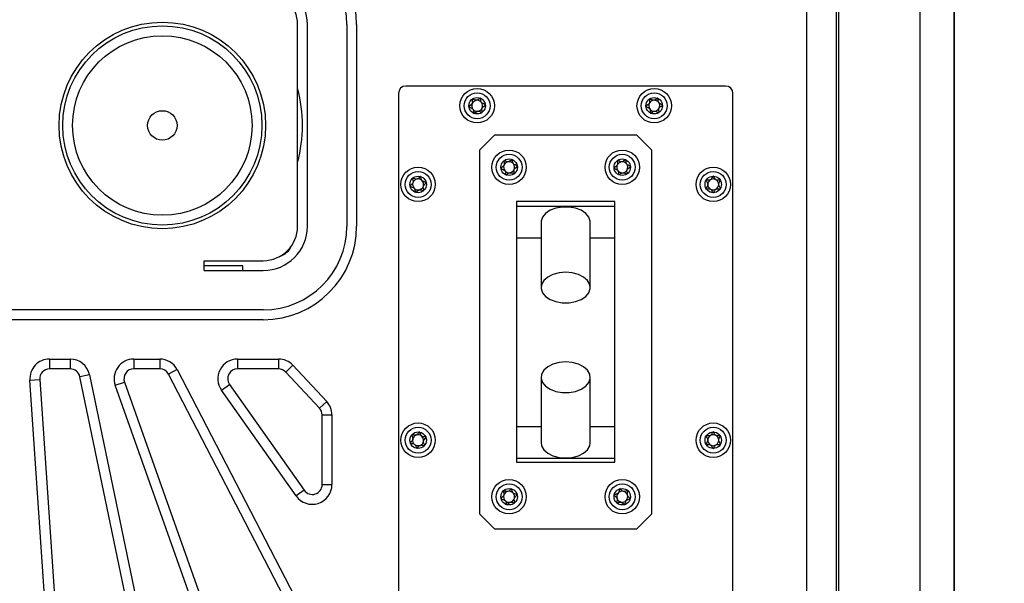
# Model space of a CAD drawing. Header units: millimetres. Extents: x 8 to 415, y 1 to 292.
# Tile 6 of 9: x 97 to 137, y 179 to 202. Entities that reach past the tile are written whole.
import ezdxf

# ---------------------------------------------------------------- set-up
doc = ezdxf.new("R2010")
doc.units = ezdxf.units.MM
doc.styles.add('SLDTEXTSTYLE1', font='TXT', dxfattribs={"width": 0.7})
doc.dimstyles.new('SLDDIMSTYLE0', dxfattribs={"dimtxt": 3.5, "dimasz": 3.302, "dimexe": 0, "dimexo": 0.0625, "dimgap": 0.875, "dimtad": 2, "dimlfac": 5, "dimrnd": 1e-09, "dimzin": 12, "dimdsep": 46, "dimtxsty": 'SLDTEXTSTYLE1', "dimsah": 1, "dimcen": 0.09, "dimadec": 0, "dimazin": 3, "dimtfac": 1, "dimtdec": 3, "dimtofl": 0, "dimtmove": 0, "dimatfit": 3, "dimfxl": 0, "dimfrac": 2, "dimtolj": 1, "dimtzin": 12, "dimarcsym": 0})

# ---------------------------------------------------------------- blocks, each defined once
blk = doc.blocks.new('_D_4')
at = {"color": 7, "linetype": 'Continuous', "lineweight": 0}
for p, q in [((129.035, 250.025), (154.235, 250.025)), ((153.235, 250.025), (153.235, 144.825)), ((129.035, 144.825), (154.235, 144.825))]:
    blk.add_line(p, q, dxfattribs=at)
at = {"color": 7, "linetype": 'Continuous', "lineweight": 18}
for points in [[(153.235, 250.025), (152.727, 246.723), (153.743, 246.723)], [(153.235, 144.825), (153.743, 148.127), (152.727, 148.127)]]:
    blk.add_solid(points, dxfattribs=at)
at = {"color": 7, "linetype": 'Continuous', "lineweight": 18, "insert": (148.723, 193.75), "char_height": 3.5, "attachment_point": 1, "rotation": 90, "style": 'SLDTEXTSTYLE1'}
blk.add_mtext('526', dxfattribs=at)

msp = doc.modelspace()

# ---------------------------------------------------------------- linework, layer by layer
at = {"color": 7, "linetype": 'Continuous'}
msp.add_line((135.2346, 149.4254), (135.2346, 245.4254), dxfattribs=at)
at = {"color": 7, "linetype": 'Continuous', "lineweight": 25}
for p, q in [((135.2346, 245.4254), (135.2346, 149.4254)), ((133.8346, 245.2254), (133.8346, 149.6254)), ((129.2346, 156.3254), (129.2346, 238.5254)), ((130.4346, 238.5254), (130.4346, 156.3254)), ((130.5346, 156.3254), (130.5346, 238.5254)), ((108.5346, 193.3254), (108.5346, 201.5254)), ((108.9346, 193.3254), (108.9346, 201.5254)), ((110.5346, 201.5254), (110.5346, 193.3254)), ((110.9346, 201.5254), (110.9346, 193.3254)), ((125.9346, 199.0254), (112.9346, 199.0254)), ((112.6346, 198.7254), (112.6346, 169.7254)), ((126.2346, 169.7254), (126.2346, 198.7254)), ((115.9346, 196.4254), (116.5346, 197.0254)), ((122.3346, 197.0254), (116.5346, 197.0254)), ((122.3346, 197.0254), (122.9346, 196.4254)), ((115.9346, 196.4254), (115.9346, 181.6254)), ((122.9346, 181.6254), (122.9346, 196.4254)), ((121.4346, 194.3254), (117.4346, 194.3254)), ((117.4346, 194.3254), (117.4346, 183.7254)), ((121.4346, 183.7254), (121.4346, 194.3254)), ((121.4346, 194.1328), (117.4346, 194.1328)), ((118.4346, 193.4887), (118.4346, 190.8325)), ((120.4346, 190.8325), (120.4346, 193.4887)), ((118.4346, 192.8447), (117.4346, 192.8447)), ((121.4346, 192.8447), (120.4346, 192.8447)), ((104.7346, 191.9254), (107.1346, 191.9254)), ((104.7346, 191.5254), (104.7346, 191.9254)), ((106.3093, 191.7109), (104.7346, 191.7178)), ((104.7346, 191.5254), (107.1346, 191.5254)), ((106.3085, 191.5254), (106.3093, 191.7109)), ((107.1346, 189.9254), (87.3346, 189.9254)), ((107.1346, 189.5254), (87.3346, 189.5254)), ((98.4464, 187.9254), (99.2894, 187.9254)), ((98.4464, 187.9254), (98.4464, 187.5254)), ((99.2894, 187.9254), (99.2894, 187.5254)), ((101.8721, 187.9254), (102.9264, 187.9254)), ((101.8721, 187.9254), (101.8721, 187.5254)), ((102.9264, 187.9254), (102.9264, 187.5254)), ((106.0918, 187.9254), (107.7583, 187.9254)), ((106.0918, 187.9254), (106.0918, 187.5254)), ((107.7583, 187.9254), (107.7583, 187.5254)), ((99.2894, 187.5254), (98.4464, 187.5254)), ((102.9264, 187.5254), (101.8721, 187.5254)), ((103.6368, 187.4935), (103.2816, 187.3094)), ((103.6368, 187.4935), (109.8421, 175.5178)), ((107.7583, 187.5254), (106.0918, 187.5254)), ((108.343, 187.6715), (108.0507, 187.3984)), ((109.4241, 185.9279), (108.0507, 187.3984)), ((108.343, 187.6715), (109.7164, 186.2009)), ((97.6483, 187.0708), (98.0473, 187.0981)), ((99.7057, 156.9916), (97.6483, 187.0708)), ((98.0473, 187.0981), (100.1048, 157.0189)), ((100.0727, 187.2882), (99.681, 187.2068)), ((105.9316, 157.1276), (99.681, 187.2068)), ((100.0727, 187.2882), (106.3232, 157.209)), ((101.1183, 186.8575), (101.4952, 186.9915)), ((101.4952, 186.9915), (113.6143, 152.8915)), ((109.4869, 175.3337), (103.2816, 187.3094)), ((118.4346, 187.1826), (118.4346, 184.5264)), ((120.4346, 184.5264), (120.4346, 187.1826)), ((113.2374, 152.7575), (101.1183, 186.8575)), ((105.4383, 186.6641), (105.765, 186.8947)), ((108.4782, 182.3575), (105.4383, 186.6641)), ((105.765, 186.8947), (108.805, 182.5881)), ((109.4241, 185.9279), (109.7164, 186.2009)), ((109.5318, 182.8188), (109.5318, 185.6548)), ((109.5318, 185.6548), (109.9318, 185.6548)), ((109.9318, 185.6548), (109.9318, 182.8188)), ((118.4346, 185.1704), (117.4346, 185.1704)), ((121.4346, 185.1704), (120.4346, 185.1704)), ((121.4346, 183.8823), (117.4346, 183.8823)), ((117.4346, 183.7254), (121.4346, 183.7254)), ((108.805, 182.5881), (108.4782, 182.3575)), ((109.5318, 182.8188), (109.9318, 182.8188)), ((116.5346, 181.0254), (115.9346, 181.6254)), ((122.9346, 181.6254), (122.3346, 181.0254)), ((116.5346, 181.0254), (122.3346, 181.0254))]:
    msp.add_line(p, q, dxfattribs=at)
at = {"color": 7, "linetype": 'Continuous', "lineweight": 25, "flags": 128}
for points in [[(120.4346, 193.4887), (120.4323, 193.5313), (120.3769, 193.6978), (120.2516, 193.8487), (120.0657, 193.973), (119.833, 194.0613), (119.5708, 194.1072), (119.2984, 194.1072), (119.0362, 194.0613), (118.8035, 193.973), (118.6176, 193.8487), (118.4923, 193.6978), (118.4369, 193.5313), (118.4346, 193.4887)], [(119.4346, 191.4567), (119.1648, 191.4336), (118.915, 191.3659), (118.7038, 191.2586), (118.5467, 191.1197), (118.4555, 190.9595), (118.4369, 190.7899), (118.4923, 190.6235), (118.6176, 190.4725), (118.8035, 190.3483), (119.0362, 190.26), (119.2984, 190.2141), (119.5708, 190.2141), (119.833, 190.26), (120.0657, 190.3483), (120.2516, 190.4725), (120.3769, 190.6235), (120.4323, 190.7899), (120.4137, 190.9595), (120.3225, 191.1197), (120.1654, 191.2586), (119.9542, 191.3659), (119.7044, 191.4336), (119.4346, 191.4567)], [(119.4346, 187.8068), (119.1648, 187.7837), (118.915, 187.7159), (118.7038, 187.6086), (118.5467, 187.4698), (118.4555, 187.3096), (118.4369, 187.14), (118.4923, 186.9735), (118.6176, 186.8226), (118.8035, 186.6984), (119.0362, 186.61), (119.2984, 186.5642), (119.5708, 186.5642), (119.833, 186.61), (120.0657, 186.6984), (120.2516, 186.8226), (120.3769, 186.9735), (120.4323, 187.14), (120.4137, 187.3096), (120.3225, 187.4698), (120.1654, 187.6086), (119.9542, 187.7159), (119.7044, 187.7837), (119.4346, 187.8068)], [(118.4346, 184.5264), (118.4555, 184.3993), (118.5467, 184.2392), (118.7038, 184.1003), (118.915, 183.993), (119.1648, 183.9253), (119.4346, 183.9021)], [(119.4346, 183.9021), (119.7044, 183.9253), (119.9542, 183.993), (120.1654, 184.1003), (120.3225, 184.2392), (120.4137, 184.3993), (120.4346, 184.5264)]]:
    msp.add_lwpolyline(points, dxfattribs=at)
at = {"color": 7, "linetype": 'Continuous', "lineweight": 25}
for centre, radius in [((103.0346, 197.4254), 4.2), ((103.0346, 197.4254), 4.05), ((103.0346, 197.4254), 3.65), ((115.8346, 198.2254), 0.7), ((115.8346, 198.2254), 0.5258), ((123.0346, 198.2254), 0.7), ((123.0346, 198.2254), 0.5258), ((115.8346, 198.2254), 0.335), ((123.0346, 198.2254), 0.335), ((103.0346, 197.4254), 0.6), ((117.1346, 195.7254), 0.7), ((117.1346, 195.7254), 0.5258), ((121.7346, 195.7254), 0.7), ((121.7346, 195.7254), 0.5258), ((117.1346, 195.7254), 0.335), ((121.7346, 195.7254), 0.335), ((113.4346, 195.0254), 0.7), ((113.4346, 195.0254), 0.5258), ((125.4346, 195.0254), 0.7), ((125.4346, 195.0254), 0.5258), ((113.4346, 195.0254), 0.335), ((125.4346, 195.0254), 0.335), ((113.4346, 184.6254), 0.7), ((113.4346, 184.6254), 0.5258), ((125.4346, 184.6254), 0.7), ((125.4346, 184.6254), 0.5258), ((113.4346, 184.6254), 0.335), ((125.4346, 184.6254), 0.335), ((117.1346, 182.3254), 0.7), ((121.7346, 182.3254), 0.7), ((117.1346, 182.3254), 0.5258), ((117.1346, 182.3254), 0.335), ((121.7346, 182.3254), 0.5258), ((121.7346, 182.3254), 0.335)]:
    msp.add_circle(centre, radius, dxfattribs=at)
for centre, radius, start, end in [((107.1346, 201.5254), 3.8, 0, 90), ((107.1346, 201.5254), 3.4, 0, 90), ((107.1346, 201.5254), 1.8, 0, 90), ((107.1346, 201.5254), 1.4, 0, 90), ((112.9346, 198.7254), 0.3, 90, 180), ((125.9346, 198.7254), 0.3, 0, 90), ((103.0346, 197.4254), 5.7, 344.77724, 15.22276), ((115.8346, 198.2254), 0.2233, 156.93277, 216.93277), ((115.8346, 198.2254), 0.2233, 96.93277, 156.93277), ((115.8346, 198.2254), 0.2233, 36.93277, 96.93277), ((115.8346, 198.2254), 0.2233, 336.93277, 36.93277), ((123.0346, 198.2254), 0.2233, 154.59806, 214.59806), ((123.0346, 198.2254), 0.2233, 94.59806, 154.59806), ((123.0346, 198.2254), 0.2233, 34.59806, 94.59806), ((123.0346, 198.2254), 0.2233, 334.59806, 34.59806), ((115.8346, 198.2254), 0.2233, 216.93277, 276.93277), ((115.8346, 198.2254), 0.2233, 276.93277, 336.93277), ((123.0346, 198.2254), 0.2233, 214.59806, 274.59806), ((123.0346, 198.2254), 0.2233, 274.59806, 334.59806), ((117.1346, 195.7254), 0.2233, 158.27609, 218.27609), ((117.1346, 195.7254), 0.2233, 98.27609, 158.27609), ((117.1346, 195.7254), 0.2233, 38.27609, 98.27609), ((117.1346, 195.7254), 0.2233, 338.27609, 38.27609), ((121.7346, 195.7254), 0.2233, 155.15544, 215.15544), ((121.7346, 195.7254), 0.2233, 95.15544, 155.15544), ((121.7346, 195.7254), 0.2233, 35.15544, 95.15544), ((121.7346, 195.7254), 0.2233, 335.15544, 35.15544), ((117.1346, 195.7254), 0.2233, 218.27609, 278.27609), ((117.1346, 195.7254), 0.2233, 278.27609, 338.27609), ((121.7346, 195.7254), 0.2233, 215.15544, 275.15544), ((121.7346, 195.7254), 0.2233, 275.15544, 335.15544), ((113.4346, 195.0254), 0.2233, 162.29943, 222.29943), ((113.4346, 195.0254), 0.2233, 102.29943, 162.29943), ((113.4346, 195.0254), 0.2233, 42.29943, 102.29943), ((113.4346, 195.0254), 0.2233, 342.29943, 42.29943), ((125.4346, 195.0254), 0.2233, 120.06288, 180.06288), ((125.4346, 195.0254), 0.2233, 180.06288, 240.06288), ((125.4346, 195.0254), 0.2233, 60.06288, 120.06288), ((125.4346, 195.0254), 0.2233, 0.06288, 60.06288), ((125.4346, 195.0254), 0.2233, 300.06288, 0.06288), ((113.4346, 195.0254), 0.2233, 222.29943, 282.29943), ((113.4346, 195.0254), 0.2233, 282.29943, 342.29943), ((125.4346, 195.0254), 0.2233, 240.06288, 300.06288), ((107.1346, 193.3254), 1.4, 270, 0), ((107.1346, 193.3254), 3.4, 270, 0), ((107.1346, 193.3254), 1.8, 270, 0), ((107.1346, 193.3254), 3.8, 270, 0), ((107.5146, 192.9055), 0.864, 287.98665, 336.30714), ((98.4464, 187.1254), 0.8, 90, 183.91304), ((99.2894, 187.1254), 0.8, 11.73913, 90), ((101.8721, 187.1254), 0.8, 90, 199.56522), ((102.9264, 187.1254), 0.8, 27.3913, 90), ((106.0918, 187.1254), 0.8, 90, 215.21739), ((107.7583, 187.1254), 0.8, 43.04348, 90), ((98.4464, 187.1254), 0.4, 90, 183.91304), ((99.2894, 187.1254), 0.4, 11.73913, 90), ((101.8721, 187.1254), 0.4, 90, 199.56522), ((102.9264, 187.1254), 0.4, 27.3913, 90), ((106.0918, 187.1254), 0.4, 90, 215.21739), ((107.7583, 187.1254), 0.4, 43.04348, 90), ((109.1318, 185.6548), 0.8, 0, 43.04348), ((109.1318, 185.6548), 0.4, 0, 43.04348), ((113.4346, 184.6254), 0.2233, 170.36073, 230.36073), ((113.4346, 184.6254), 0.2233, 110.36073, 170.36073), ((113.4346, 184.6254), 0.2233, 50.36073, 110.36073), ((113.4346, 184.6254), 0.2233, 290.36073, 350.36073), ((113.4346, 184.6254), 0.2233, 350.36073, 50.36073), ((125.4346, 184.6254), 0.2233, 120.06288, 180.06288), ((125.4346, 184.6254), 0.2233, 180.06288, 240.06288), ((125.4346, 184.6254), 0.2233, 60.06288, 120.06288), ((125.4346, 184.6254), 0.2233, 0.06288, 60.06288), ((125.4346, 184.6254), 0.2233, 300.06288, 0.06288), ((113.4346, 184.6254), 0.2233, 230.36073, 290.36073), ((125.4346, 184.6254), 0.2233, 240.06288, 300.06288), ((109.1318, 182.8188), 0.8, 215.21739, 0), ((109.1318, 182.8188), 0.4, 215.21739, 0), ((117.1346, 182.3254), 0.2233, 163.62452, 223.62452), ((117.1346, 182.3254), 0.2233, 103.62452, 163.62452), ((117.1346, 182.3254), 0.2233, 223.62452, 283.62452), ((117.1346, 182.3254), 0.2233, 43.62452, 103.62452), ((117.1346, 182.3254), 0.2233, 283.62452, 343.62452), ((117.1346, 182.3254), 0.2233, 343.62452, 43.62452), ((121.7346, 182.3254), 0.2233, 137.5402, 197.5402), ((121.7346, 182.3254), 0.2233, 197.5402, 257.5402), ((121.7346, 182.3254), 0.2233, 77.5402, 137.5402), ((121.7346, 182.3254), 0.2233, 257.5402, 317.5402), ((121.7346, 182.3254), 0.2233, 17.5402, 77.5402), ((121.7346, 182.3254), 0.2233, 317.5402, 17.5402)]:
    msp.add_arc(centre, radius, start, end, dxfattribs=at)
for points, knots in [([(115.6333, 198.4932), (115.6327, 198.4927), (115.6311, 198.4912), (115.6294, 198.4876), (115.6284, 198.4826), (115.628, 198.4727), (115.6309, 198.4459), (115.6387, 198.4008), (115.6421, 198.3392), (115.6097, 198.2708), (115.5562, 198.2341), (115.5177, 198.2075), (115.5051, 198.1949), (115.5021, 198.1886), (115.5021, 198.1861), (115.5021, 198.185)], [0, 0, 0, 0, 0.0062323, 0.01777215, 0.03167771, 0.04836448, 0.0984054, 0.25250654, 0.42558, 0.59398432, 0.8469253, 0.94385968, 0.98002422, 0.99064479, 1, 1, 1, 1]), ([(115.5021, 198.185), (115.5025, 198.1836), (115.5034, 198.1804), (115.5085, 198.1755), (115.5232, 198.1666), (115.5666, 198.1503), (115.6271, 198.1275), (115.675, 198.0688), (115.6864, 198.0081), (115.6899, 197.9614), (115.6935, 197.9329), (115.6977, 197.9225), (115.7005, 197.9187), (115.7027, 197.9176), (115.7033, 197.9172)], [0, 0, 0, 0, 0.0120474, 0.0265092, 0.0561649, 0.1531057, 0.4060635, 0.574479, 0.747564, 0.9016754, 0.9627172, 0.9799594, 0.9937673, 1, 1, 1, 1]), ([(115.9659, 198.5336), (115.9645, 198.534), (115.9616, 198.5347), (115.953, 198.5326), (115.926, 198.5153), (115.8837, 198.4768), (115.809, 198.4364), (115.7267, 198.4577), (115.6764, 198.4849), (115.6461, 198.4953), (115.6372, 198.4953), (115.6345, 198.4938), (115.6333, 198.4932)], [0, 0, 0, 0, 0.01112197, 0.02421615, 0.07127455, 0.27178855, 0.5, 0.72821145, 0.92872545, 0.97578385, 0.98887803, 1, 1, 1, 1]), ([(116.1672, 198.2659), (116.1667, 198.2673), (116.1658, 198.2704), (116.1607, 198.2753), (116.146, 198.2842), (116.1026, 198.3005), (116.0422, 198.3234), (115.9942, 198.382), (115.9828, 198.4427), (115.9794, 198.4895), (115.9757, 198.5179), (115.9715, 198.5283), (115.9687, 198.5321), (115.9665, 198.5333), (115.9659, 198.5336)], [0, 0, 0, 0, 0.0120474, 0.0265092, 0.0561649, 0.1531057, 0.4060635, 0.574479, 0.747564, 0.9016754, 0.9627172, 0.9799594, 0.9937673, 1, 1, 1, 1]), ([(116.0359, 197.9576), (116.0365, 197.9582), (116.0381, 197.9596), (116.0398, 197.9632), (116.0408, 197.9683), (116.0412, 197.9781), (116.0383, 198.005), (116.0305, 198.05), (116.0271, 198.1116), (116.0595, 198.1801), (116.113, 198.2168), (116.1516, 198.2434), (116.1641, 198.2559), (116.1671, 198.2622), (116.1671, 198.2647), (116.1672, 198.2659)], [0, 0, 0, 0, 0.0062323, 0.0177721, 0.0316777, 0.0483645, 0.0984054, 0.2525065, 0.42558, 0.5939843, 0.8469253, 0.9438597, 0.9800242, 0.9906448, 1, 1, 1, 1]), ([(122.8444, 198.5012), (122.8438, 198.5007), (122.8421, 198.4993), (122.8403, 198.4958), (122.8391, 198.4908), (122.8382, 198.4809), (122.84, 198.454), (122.846, 198.4087), (122.8469, 198.347), (122.8117, 198.2799), (122.7568, 198.2454), (122.7172, 198.2204), (122.7041, 198.2084), (122.7008, 198.2022), (122.7007, 198.1997), (122.7007, 198.1986)], [0, 0, 0, 0, 0.0062323, 0.0177721, 0.0316777, 0.0483645, 0.0984054, 0.2525065, 0.42558, 0.5939843, 0.8469253, 0.9438597, 0.9800242, 0.9906448, 1, 1, 1, 1]), ([(122.7007, 198.1986), (122.701, 198.1971), (122.7018, 198.1939), (122.7067, 198.1888), (122.721, 198.1793), (122.7637, 198.1613), (122.8232, 198.136), (122.8688, 198.0755), (122.8777, 198.0144), (122.8792, 197.9675), (122.8817, 197.9389), (122.8855, 197.9283), (122.8881, 197.9244), (122.8902, 197.9232), (122.8909, 197.9228)], [0, 0, 0, 0, 0.0120474, 0.0265092, 0.0561649, 0.1531057, 0.4060635, 0.574479, 0.747564, 0.9016754, 0.9627172, 0.9799594, 0.9937673, 1, 1, 1, 1]), ([(123.1783, 198.528), (123.177, 198.5284), (123.1741, 198.5293), (123.1654, 198.5275), (123.1378, 198.5113), (123.0939, 198.4746), (123.0176, 198.4373), (122.9362, 198.4619), (122.8871, 198.4912), (122.8572, 198.5027), (122.8483, 198.5031), (122.8456, 198.5018), (122.8444, 198.5012)], [0, 0, 0, 0, 0.011122, 0.0242161, 0.0712746, 0.2717886, 0.5, 0.7282114, 0.9287254, 0.9757839, 0.988878, 1, 1, 1, 1]), ([(123.3685, 198.2523), (123.3682, 198.2537), (123.3674, 198.2569), (123.3625, 198.262), (123.3482, 198.2715), (123.3055, 198.2895), (123.246, 198.3148), (123.2004, 198.3754), (123.1915, 198.4365), (123.19, 198.4834), (123.1875, 198.5119), (123.1837, 198.5225), (123.1811, 198.5264), (123.179, 198.5276), (123.1783, 198.528)], [0, 0, 0, 0, 0.0120474, 0.0265092, 0.0561649, 0.1531057, 0.4060635, 0.574479, 0.747564, 0.9016754, 0.9627172, 0.9799594, 0.9937673, 1, 1, 1, 1]), ([(123.2248, 197.9497), (123.2254, 197.9501), (123.2271, 197.9515), (123.2289, 197.9551), (123.2301, 197.9601), (123.231, 197.9699), (123.2292, 197.9968), (123.2232, 198.0422), (123.2223, 198.1039), (123.2575, 198.1709), (123.3124, 198.2054), (123.352, 198.2305), (123.3651, 198.2425), (123.3684, 198.2487), (123.3685, 198.2511), (123.3685, 198.2523)], [0, 0, 0, 0, 0.0062323, 0.0177721, 0.0316777, 0.0483645, 0.0984054, 0.2525065, 0.42558, 0.5939843, 0.8469253, 0.9438597, 0.9800242, 0.9906448, 1, 1, 1, 1]), ([(115.7033, 197.9172), (115.7047, 197.9169), (115.7076, 197.9161), (115.7162, 197.9183), (115.7432, 197.9355), (115.7855, 197.974), (115.8603, 198.0144), (115.9425, 197.9931), (115.9928, 197.9659), (116.0231, 197.9556), (116.0321, 197.9556), (116.0347, 197.957), (116.0359, 197.9576)], [0, 0, 0, 0, 0.011122, 0.0242161, 0.0712746, 0.2717886, 0.5, 0.7282114, 0.9287254, 0.9757839, 0.988878, 1, 1, 1, 1]), ([(122.8909, 197.9228), (122.8922, 197.9224), (122.8951, 197.9216), (122.9038, 197.9233), (122.9314, 197.9395), (122.9753, 197.9762), (123.0516, 198.0136), (123.133, 197.9889), (123.1821, 197.9597), (123.212, 197.9481), (123.2209, 197.9478), (123.2236, 197.9491), (123.2248, 197.9497)], [0, 0, 0, 0, 0.011122, 0.0242161, 0.0712746, 0.2717886, 0.5, 0.7282114, 0.9287254, 0.9757839, 0.988878, 1, 1, 1, 1]), ([(116.9271, 195.9884), (116.9265, 195.9879), (116.9249, 195.9864), (116.9234, 195.9827), (116.9225, 195.9777), (116.9222, 195.9678), (116.9258, 195.941), (116.9347, 195.8962), (116.9395, 195.8347), (116.9087, 195.7655), (116.8561, 195.7276), (116.8182, 195.7), (116.8059, 195.6872), (116.803, 195.6808), (116.8031, 195.6784), (116.8031, 195.6772)], [0, 0, 0, 0, 0.0062323, 0.01777215, 0.03167771, 0.04836448, 0.0984054, 0.25250654, 0.42558, 0.59398432, 0.8469253, 0.94385968, 0.98002422, 0.99064479, 1, 1, 1, 1]), ([(117.2586, 196.0366), (117.2573, 196.0369), (117.2543, 196.0376), (117.2457, 196.0353), (117.2192, 196.0174), (117.1778, 195.9779), (117.104, 195.9357), (117.0213, 195.9551), (116.9703, 195.9812), (116.9398, 195.9908), (116.9309, 195.9906), (116.9283, 195.9891), (116.9271, 195.9884)], [0, 0, 0, 0, 0.011122, 0.0242161, 0.0712746, 0.2717886, 0.5, 0.7282114, 0.9287254, 0.9757839, 0.988878, 1, 1, 1, 1]), ([(117.4661, 195.7736), (117.4657, 195.7751), (117.4647, 195.7782), (117.4595, 195.783), (117.4446, 195.7915), (117.4008, 195.8068), (117.3398, 195.8282), (117.2905, 195.8857), (117.2777, 195.9461), (117.2731, 195.9928), (117.2688, 196.0211), (117.2644, 196.0314), (117.2615, 196.0352), (117.2593, 196.0363), (117.2586, 196.0366)], [0, 0, 0, 0, 0.0120474, 0.02650918, 0.05616488, 0.1531057, 0.4060635, 0.57447903, 0.747564, 0.90167539, 0.96271719, 0.97995945, 0.99376729, 1, 1, 1, 1]), ([(117.3421, 195.4624), (117.3427, 195.463), (117.3443, 195.4644), (117.3459, 195.4681), (117.3468, 195.4732), (117.347, 195.483), (117.3435, 195.5098), (117.3345, 195.5547), (117.3297, 195.6162), (117.3605, 195.6854), (117.4131, 195.7233), (117.451, 195.7508), (117.4633, 195.7636), (117.4662, 195.77), (117.4661, 195.7725), (117.4661, 195.7736)], [0, 0, 0, 0, 0.0062323, 0.01777215, 0.03167771, 0.04836448, 0.0984054, 0.25250654, 0.42558, 0.59398432, 0.8469253, 0.94385968, 0.98002422, 0.99064479, 1, 1, 1, 1]), ([(121.5417, 195.9993), (121.5411, 195.9988), (121.5395, 195.9974), (121.5377, 195.9939), (121.5365, 195.9889), (121.5357, 195.979), (121.5378, 195.9521), (121.5443, 195.9068), (121.5457, 195.8451), (121.5112, 195.7777), (121.4566, 195.7427), (121.4172, 195.7173), (121.4043, 195.7052), (121.4011, 195.6989), (121.401, 195.6965), (121.401, 195.6953)], [0, 0, 0, 0, 0.0062323, 0.0177721, 0.0316777, 0.0483645, 0.0984054, 0.2525065, 0.42558, 0.5939843, 0.8469253, 0.9438597, 0.9800242, 0.9906448, 1, 1, 1, 1]), ([(121.8754, 196.0294), (121.874, 196.0298), (121.8712, 196.0306), (121.8624, 196.0288), (121.835, 196.0123), (121.7915, 195.9752), (121.7155, 195.9371), (121.6339, 195.961), (121.5845, 195.9897), (121.5545, 196.001), (121.5456, 196.0013), (121.5429, 195.9999), (121.5417, 195.9993)], [0, 0, 0, 0, 0.011122, 0.0242161, 0.0712746, 0.2717886, 0.5, 0.7282114, 0.9287254, 0.9757839, 0.988878, 1, 1, 1, 1]), ([(122.0682, 195.7555), (122.0679, 195.757), (122.067, 195.7601), (122.0621, 195.7652), (122.0477, 195.7746), (122.0048, 195.7922), (121.9451, 195.8169), (121.899, 195.877), (121.8895, 195.938), (121.8875, 195.9849), (121.8847, 196.0134), (121.8808, 196.0239), (121.8782, 196.0278), (121.876, 196.029), (121.8754, 196.0294)], [0, 0, 0, 0, 0.0120474, 0.0265092, 0.0561649, 0.1531057, 0.4060635, 0.574479, 0.747564, 0.9016754, 0.9627172, 0.9799594, 0.9937673, 1, 1, 1, 1]), ([(116.8031, 195.6772), (116.8035, 195.6758), (116.8046, 195.6727), (116.8097, 195.6679), (116.8246, 195.6593), (116.8684, 195.6441), (116.9294, 195.6226), (116.9787, 195.5651), (116.9916, 195.5047), (116.9961, 195.458), (117.0004, 195.4297), (117.0048, 195.4194), (117.0077, 195.4157), (117.0099, 195.4146), (117.0106, 195.4142)], [0, 0, 0, 0, 0.0120474, 0.0265092, 0.0561649, 0.1531057, 0.4060635, 0.574479, 0.747564, 0.9016754, 0.9627172, 0.9799594, 0.9937673, 1, 1, 1, 1]), ([(117.0106, 195.4142), (117.0119, 195.4139), (117.0149, 195.4132), (117.0235, 195.4156), (117.05, 195.4335), (117.0914, 195.4729), (117.1652, 195.5151), (117.2479, 195.4957), (117.2989, 195.4697), (117.3294, 195.4601), (117.3383, 195.4603), (117.3409, 195.4618), (117.3421, 195.4624)], [0, 0, 0, 0, 0.011122, 0.0242161, 0.0712746, 0.2717886, 0.5, 0.7282114, 0.9287254, 0.9757839, 0.988878, 1, 1, 1, 1]), ([(121.401, 195.6953), (121.4013, 195.6939), (121.4022, 195.6907), (121.4071, 195.6856), (121.4215, 195.6763), (121.4644, 195.6587), (121.5241, 195.634), (121.5702, 195.5738), (121.5798, 195.5128), (121.5817, 195.466), (121.5845, 195.4375), (121.5884, 195.4269), (121.5911, 195.423), (121.5932, 195.4218), (121.5939, 195.4214)], [0, 0, 0, 0, 0.0120474, 0.02650918, 0.05616488, 0.1531057, 0.4060635, 0.57447903, 0.747564, 0.90167539, 0.96271719, 0.97995945, 0.99376729, 1, 1, 1, 1]), ([(121.5939, 195.4214), (121.5952, 195.421), (121.598, 195.4202), (121.6068, 195.4221), (121.6342, 195.4385), (121.6777, 195.4757), (121.7537, 195.5138), (121.8353, 195.4899), (121.8847, 195.4611), (121.9147, 195.4499), (121.9236, 195.4496), (121.9263, 195.4509), (121.9275, 195.4515)], [0, 0, 0, 0, 0.011122, 0.0242161, 0.0712746, 0.2717886, 0.5, 0.7282114, 0.9287254, 0.9757839, 0.988878, 1, 1, 1, 1]), ([(121.9275, 195.4515), (121.9281, 195.452), (121.9297, 195.4534), (121.9315, 195.457), (121.9327, 195.462), (121.9335, 195.4718), (121.9314, 195.4987), (121.9249, 195.544), (121.9235, 195.6057), (121.958, 195.6731), (122.0126, 195.7081), (122.052, 195.7335), (122.0649, 195.7457), (122.0681, 195.7519), (122.0682, 195.7544), (122.0682, 195.7555)], [0, 0, 0, 0, 0.0062323, 0.01777215, 0.03167771, 0.04836448, 0.0984054, 0.25250654, 0.42558, 0.59398432, 0.8469253, 0.94385968, 0.98002422, 0.99064479, 1, 1, 1, 1]), ([(113.2091, 195.2732), (113.2086, 195.2726), (113.2071, 195.271), (113.2058, 195.2673), (113.2053, 195.2622), (113.2057, 195.2523), (113.2111, 195.2259), (113.2232, 195.1817), (113.2323, 195.1207), (113.2064, 195.0495), (113.1566, 195.008), (113.1207, 194.9779), (113.1094, 194.9642), (113.107, 194.9577), (113.1072, 194.9552), (113.1073, 194.9541)], [0, 0, 0, 0, 0.0062323, 0.0177721, 0.0316777, 0.0483645, 0.0984054, 0.2525065, 0.42558, 0.5939843, 0.8469253, 0.9438597, 0.9800242, 0.9906448, 1, 1, 1, 1]), ([(113.5365, 195.3446), (113.5351, 195.3448), (113.5321, 195.3452), (113.5237, 195.3423), (113.4985, 195.3226), (113.46, 195.2803), (113.3893, 195.2331), (113.3054, 195.2466), (113.2528, 195.269), (113.2217, 195.2765), (113.2128, 195.2756), (113.2103, 195.274), (113.2091, 195.2732)], [0, 0, 0, 0, 0.011122, 0.0242161, 0.0712746, 0.2717886, 0.5, 0.7282114, 0.9287254, 0.9757839, 0.988878, 1, 1, 1, 1]), ([(113.7619, 195.0968), (113.7614, 195.0982), (113.7601, 195.1012), (113.7546, 195.1056), (113.7392, 195.1131), (113.6944, 195.1253), (113.6321, 195.1424), (113.5788, 195.1963), (113.5618, 195.2556), (113.554, 195.3019), (113.5477, 195.3298), (113.5426, 195.3398), (113.5394, 195.3433), (113.5372, 195.3443), (113.5365, 195.3446)], [0, 0, 0, 0, 0.0120474, 0.0265092, 0.0561649, 0.1531057, 0.4060635, 0.574479, 0.747564, 0.9016754, 0.9627172, 0.9799594, 0.9937673, 1, 1, 1, 1]), ([(113.6601, 194.7776), (113.6606, 194.7782), (113.6621, 194.7798), (113.6634, 194.7836), (113.6639, 194.7887), (113.6635, 194.7985), (113.6581, 194.825), (113.646, 194.8691), (113.6369, 194.9301), (113.6628, 195.0013), (113.7126, 195.0428), (113.7485, 195.073), (113.7598, 195.0866), (113.7622, 195.0932), (113.762, 195.0956), (113.7619, 195.0968)], [0, 0, 0, 0, 0.0062323, 0.0177721, 0.0316777, 0.0483645, 0.0984054, 0.2525065, 0.42558, 0.5939843, 0.8469253, 0.9438597, 0.9800242, 0.9906448, 1, 1, 1, 1]), ([(125.1443, 195.1926), (125.144, 195.1919), (125.1431, 195.1899), (125.1429, 195.186), (125.144, 195.1809), (125.1474, 195.1717), (125.1606, 195.1481), (125.1856, 195.1098), (125.2129, 195.0545), (125.2099, 194.9788), (125.1752, 194.924), (125.1502, 194.8844), (125.1436, 194.8679), (125.1433, 194.8609), (125.1442, 194.8587), (125.1447, 194.8576)], [0, 0, 0, 0, 0.0062323, 0.01777215, 0.03167771, 0.04836448, 0.0984054, 0.25250654, 0.42558, 0.59398432, 0.8469253, 0.94385968, 0.98002422, 0.99064479, 1, 1, 1, 1]), ([(125.4342, 195.3604), (125.4329, 195.3602), (125.4299, 195.3598), (125.4228, 195.3544), (125.4048, 195.3279), (125.381, 195.2759), (125.3281, 195.2094), (125.2441, 195.1967), (125.1871, 195.2019), (125.1552, 195.1995), (125.147, 195.196), (125.1452, 195.1937), (125.1443, 195.1926)], [0, 0, 0, 0, 0.011122, 0.0242161, 0.0712746, 0.2717886, 0.5, 0.7282114, 0.9287254, 0.9757839, 0.988878, 1, 1, 1, 1]), ([(125.7245, 195.1932), (125.7236, 195.1944), (125.7215, 195.1969), (125.7149, 195.1994), (125.6979, 195.2019), (125.6516, 195.1998), (125.587, 195.197), (125.5198, 195.2321), (125.4855, 195.2834), (125.464, 195.3251), (125.4495, 195.3498), (125.4415, 195.3578), (125.4374, 195.3601), (125.435, 195.3604), (125.4342, 195.3604)], [0, 0, 0, 0, 0.0120474, 0.0265092, 0.0561649, 0.1531057, 0.4060635, 0.574479, 0.747564, 0.9016754, 0.9627172, 0.9799594, 0.9937673, 1, 1, 1, 1]), ([(125.7249, 194.8582), (125.7252, 194.8589), (125.7262, 194.8609), (125.7263, 194.8649), (125.7252, 194.8699), (125.7218, 194.8792), (125.7086, 194.9027), (125.6836, 194.9411), (125.6563, 194.9964), (125.6593, 195.0721), (125.694, 195.1268), (125.719, 195.1664), (125.7257, 195.1829), (125.7259, 195.1899), (125.725, 195.1922), (125.7245, 195.1932)], [0, 0, 0, 0, 0.0062323, 0.0177721, 0.0316777, 0.0483645, 0.0984054, 0.2525065, 0.42558, 0.5939843, 0.8469253, 0.9438597, 0.9800242, 0.9906448, 1, 1, 1, 1]), ([(113.1073, 194.9541), (113.1078, 194.9527), (113.1091, 194.9496), (113.1146, 194.9452), (113.13, 194.9377), (113.1748, 194.9256), (113.2371, 194.9085), (113.2904, 194.8546), (113.3074, 194.7952), (113.3152, 194.749), (113.3215, 194.721), (113.3266, 194.711), (113.3298, 194.7075), (113.332, 194.7066), (113.3327, 194.7063)], [0, 0, 0, 0, 0.0120474, 0.02650918, 0.05616488, 0.1531057, 0.4060635, 0.57447903, 0.747564, 0.90167539, 0.96271719, 0.97995945, 0.99376729, 1, 1, 1, 1]), ([(113.3327, 194.7063), (113.3341, 194.7061), (113.3371, 194.7056), (113.3455, 194.7085), (113.3707, 194.7283), (113.4092, 194.7705), (113.4799, 194.8178), (113.5638, 194.8042), (113.6164, 194.7818), (113.6476, 194.7744), (113.6564, 194.7752), (113.6589, 194.7769), (113.6601, 194.7776)], [0, 0, 0, 0, 0.011122, 0.0242161, 0.0712746, 0.2717886, 0.5, 0.7282114, 0.9287254, 0.9757839, 0.988878, 1, 1, 1, 1]), ([(125.1447, 194.8576), (125.1456, 194.8565), (125.1477, 194.8539), (125.1543, 194.8514), (125.1713, 194.849), (125.2176, 194.8511), (125.2822, 194.8538), (125.3494, 194.8187), (125.3837, 194.7674), (125.4052, 194.7257), (125.4197, 194.701), (125.4277, 194.6931), (125.4318, 194.6907), (125.4342, 194.6905), (125.435, 194.6904)], [0, 0, 0, 0, 0.0120474, 0.0265092, 0.0561649, 0.1531057, 0.4060635, 0.574479, 0.747564, 0.9016754, 0.9627172, 0.9799594, 0.9937673, 1, 1, 1, 1]), ([(125.435, 194.6904), (125.4363, 194.6906), (125.4393, 194.6911), (125.4464, 194.6964), (125.4644, 194.7229), (125.4882, 194.7749), (125.5411, 194.8415), (125.6251, 194.8542), (125.6821, 194.8489), (125.714, 194.8513), (125.7222, 194.8548), (125.724, 194.8572), (125.7249, 194.8582)], [0, 0, 0, 0, 0.011122, 0.0242161, 0.0712746, 0.2717886, 0.5, 0.7282114, 0.9287254, 0.9757839, 0.988878, 1, 1, 1, 1]), ([(113.1766, 184.8391), (113.1762, 184.8385), (113.1749, 184.8367), (113.1742, 184.8328), (113.1743, 184.8277), (113.1762, 184.818), (113.1852, 184.7925), (113.2034, 184.7505), (113.221, 184.6914), (113.2053, 184.6173), (113.1618, 184.5692), (113.1305, 184.5343), (113.1212, 184.5192), (113.1197, 184.5124), (113.1203, 184.51), (113.1205, 184.5089)], [0, 0, 0, 0, 0.0062323, 0.0177721, 0.0316777, 0.0483645, 0.0984054, 0.2525065, 0.42558, 0.5939843, 0.8469253, 0.9438597, 0.9800242, 0.9906448, 1, 1, 1, 1]), ([(113.4907, 184.9557), (113.4893, 184.9557), (113.4863, 184.9558), (113.4784, 184.9517), (113.4562, 184.9286), (113.424, 184.8814), (113.3607, 184.8247), (113.2757, 184.8263), (113.2204, 184.8411), (113.1886, 184.8441), (113.1799, 184.842), (113.1777, 184.84), (113.1766, 184.8391)], [0, 0, 0, 0, 0.011122, 0.0242161, 0.0712746, 0.2717886, 0.5, 0.7282114, 0.9287254, 0.9757839, 0.988878, 1, 1, 1, 1]), ([(113.7487, 184.742), (113.7479, 184.7433), (113.7463, 184.7461), (113.7402, 184.7497), (113.7239, 184.755), (113.6779, 184.7607), (113.6137, 184.7689), (113.5535, 184.8148), (113.5283, 184.8712), (113.5141, 184.9159), (113.5039, 184.9427), (113.4974, 184.9518), (113.4938, 184.9549), (113.4914, 184.9555), (113.4907, 184.9557)], [0, 0, 0, 0, 0.0120474, 0.0265092, 0.0561649, 0.1531057, 0.4060635, 0.574479, 0.747564, 0.9016754, 0.9627172, 0.9799594, 0.9937673, 1, 1, 1, 1]), ([(113.6926, 184.4117), (113.693, 184.4123), (113.6943, 184.4141), (113.695, 184.418), (113.6949, 184.4232), (113.693, 184.4329), (113.684, 184.4583), (113.6658, 184.5003), (113.6483, 184.5594), (113.6639, 184.6335), (113.7074, 184.6816), (113.7387, 184.7165), (113.748, 184.7316), (113.7495, 184.7385), (113.7489, 184.7409), (113.7487, 184.742)], [0, 0, 0, 0, 0.0062323, 0.0177721, 0.0316777, 0.0483645, 0.0984054, 0.2525065, 0.42558, 0.5939843, 0.8469253, 0.9438597, 0.9800242, 0.9906448, 1, 1, 1, 1]), ([(125.1443, 184.7926), (125.144, 184.7919), (125.1431, 184.7899), (125.1429, 184.786), (125.144, 184.7809), (125.1474, 184.7717), (125.1606, 184.7481), (125.1856, 184.7098), (125.2129, 184.6545), (125.2099, 184.5788), (125.1752, 184.524), (125.1502, 184.4844), (125.1436, 184.4679), (125.1433, 184.4609), (125.1442, 184.4587), (125.1447, 184.4576)], [0, 0, 0, 0, 0.0062323, 0.0177721, 0.0316777, 0.0483645, 0.0984054, 0.2525065, 0.42558, 0.5939843, 0.8469253, 0.9438597, 0.9800242, 0.9906448, 1, 1, 1, 1]), ([(125.4342, 184.9604), (125.4329, 184.9602), (125.4299, 184.9598), (125.4228, 184.9544), (125.4048, 184.9279), (125.381, 184.8759), (125.3281, 184.8094), (125.2441, 184.7967), (125.1871, 184.8019), (125.1552, 184.7995), (125.147, 184.796), (125.1452, 184.7937), (125.1443, 184.7926)], [0, 0, 0, 0, 0.01112197, 0.02421615, 0.07127455, 0.27178855, 0.5, 0.72821145, 0.92872545, 0.97578385, 0.98887803, 1, 1, 1, 1]), ([(125.7245, 184.7932), (125.7236, 184.7944), (125.7215, 184.7969), (125.7149, 184.7994), (125.6979, 184.8019), (125.6516, 184.7998), (125.587, 184.797), (125.5198, 184.8321), (125.4855, 184.8834), (125.464, 184.9251), (125.4495, 184.9498), (125.4415, 184.9578), (125.4374, 184.9601), (125.435, 184.9604), (125.4342, 184.9604)], [0, 0, 0, 0, 0.0120474, 0.0265092, 0.0561649, 0.1531057, 0.4060635, 0.574479, 0.747564, 0.9016754, 0.9627172, 0.9799594, 0.9937673, 1, 1, 1, 1]), ([(125.7249, 184.4582), (125.7252, 184.4589), (125.7262, 184.4609), (125.7263, 184.4649), (125.7252, 184.4699), (125.7218, 184.4792), (125.7086, 184.5027), (125.6836, 184.5411), (125.6563, 184.5964), (125.6593, 184.6721), (125.694, 184.7268), (125.719, 184.7664), (125.7257, 184.7829), (125.7259, 184.7899), (125.725, 184.7922), (125.7245, 184.7932)], [0, 0, 0, 0, 0.0062323, 0.0177721, 0.0316777, 0.0483645, 0.0984054, 0.2525065, 0.42558, 0.5939843, 0.8469253, 0.9438597, 0.9800242, 0.9906448, 1, 1, 1, 1]), ([(113.1205, 184.5089), (113.1213, 184.5076), (113.1229, 184.5047), (113.129, 184.5011), (113.1453, 184.4959), (113.1913, 184.4901), (113.2555, 184.482), (113.3158, 184.436), (113.3409, 184.3797), (113.3551, 184.335), (113.3653, 184.3082), (113.3718, 184.299), (113.3754, 184.296), (113.3778, 184.2953), (113.3785, 184.2952)], [0, 0, 0, 0, 0.0120474, 0.0265092, 0.0561649, 0.1531057, 0.4060635, 0.574479, 0.747564, 0.9016754, 0.9627172, 0.9799594, 0.9937673, 1, 1, 1, 1]), ([(113.3785, 184.2952), (113.3799, 184.2951), (113.3829, 184.2951), (113.3908, 184.2992), (113.413, 184.3222), (113.4452, 184.3695), (113.5085, 184.4262), (113.5935, 184.4245), (113.6488, 184.4097), (113.6806, 184.4067), (113.6893, 184.4088), (113.6916, 184.4108), (113.6926, 184.4117)], [0, 0, 0, 0, 0.01112197, 0.02421615, 0.07127455, 0.27178855, 0.5, 0.72821145, 0.92872545, 0.97578385, 0.98887803, 1, 1, 1, 1]), ([(125.1447, 184.4576), (125.1456, 184.4565), (125.1477, 184.4539), (125.1543, 184.4514), (125.1713, 184.449), (125.2176, 184.4511), (125.2822, 184.4538), (125.3494, 184.4187), (125.3837, 184.3674), (125.4052, 184.3257), (125.4197, 184.301), (125.4277, 184.2931), (125.4318, 184.2907), (125.4342, 184.2905), (125.435, 184.2904)], [0, 0, 0, 0, 0.0120474, 0.0265092, 0.0561649, 0.1531057, 0.4060635, 0.574479, 0.747564, 0.9016754, 0.9627172, 0.9799594, 0.9937673, 1, 1, 1, 1]), ([(125.435, 184.2904), (125.4363, 184.2906), (125.4393, 184.2911), (125.4464, 184.2964), (125.4644, 184.3229), (125.4882, 184.3749), (125.5411, 184.4415), (125.6251, 184.4542), (125.6821, 184.4489), (125.714, 184.4513), (125.7222, 184.4548), (125.724, 184.4572), (125.7249, 184.4582)], [0, 0, 0, 0, 0.011122, 0.0242161, 0.0712746, 0.2717886, 0.5, 0.7282114, 0.9287254, 0.9757839, 0.988878, 1, 1, 1, 1]), ([(116.9035, 182.5679), (116.903, 182.5673), (116.9015, 182.5657), (116.9003, 182.5619), (116.8999, 182.5568), (116.9006, 182.547), (116.9066, 182.5206), (116.9196, 182.4768), (116.9302, 182.416), (116.9059, 182.3443), (116.8571, 182.3016), (116.8219, 182.2706), (116.8109, 182.2567), (116.8086, 182.2501), (116.8089, 182.2477), (116.809, 182.2465)], [0, 0, 0, 0, 0.0062323, 0.0177721, 0.0316777, 0.0483645, 0.0984054, 0.2525065, 0.42558, 0.5939843, 0.8469253, 0.9438597, 0.9800242, 0.9906448, 1, 1, 1, 1]), ([(117.2291, 182.6468), (117.2277, 182.647), (117.2247, 182.6474), (117.2164, 182.6443), (117.1916, 182.624), (117.1541, 182.5808), (117.0845, 182.532), (117.0003, 182.5436), (116.9472, 182.5647), (116.9159, 182.5715), (116.9071, 182.5704), (116.9046, 182.5687), (116.9035, 182.5679)], [0, 0, 0, 0, 0.011122, 0.0242161, 0.0712746, 0.2717886, 0.5, 0.7282114, 0.9287254, 0.9757839, 0.988878, 1, 1, 1, 1]), ([(117.4602, 182.4043), (117.4596, 182.4057), (117.4583, 182.4087), (117.4527, 182.413), (117.4371, 182.4201), (117.3921, 182.4312), (117.3293, 182.4469), (117.2748, 182.4995), (117.2565, 182.5585), (117.2476, 182.6046), (117.2406, 182.6324), (117.2353, 182.6422), (117.2321, 182.6457), (117.2298, 182.6466), (117.2291, 182.6468)], [0, 0, 0, 0, 0.0120474, 0.0265092, 0.0561649, 0.1531057, 0.4060635, 0.574479, 0.747564, 0.9016754, 0.9627172, 0.9799594, 0.9937673, 1, 1, 1, 1]), ([(121.6336, 182.6448), (121.6323, 182.6442), (121.6294, 182.6427), (121.6255, 182.6368), (121.6195, 182.6207), (121.6115, 182.575), (121.6001, 182.5114), (121.5513, 182.4534), (121.4938, 182.4311), (121.4484, 182.4191), (121.4211, 182.4103), (121.4117, 182.4042), (121.4085, 182.4008), (121.4077, 182.3984), (121.4075, 182.3977)], [0, 0, 0, 0, 0.0120474, 0.0265092, 0.0561649, 0.1531057, 0.4060635, 0.574479, 0.747564, 0.9016754, 0.9627172, 0.9799594, 0.9937673, 1, 1, 1, 1]), ([(121.9608, 182.5726), (121.9601, 182.573), (121.9584, 182.5744), (121.9546, 182.5753), (121.9494, 182.5754), (121.9397, 182.574), (121.9138, 182.5663), (121.871, 182.5502), (121.811, 182.5356), (121.7378, 182.5549), (121.6919, 182.6006), (121.6586, 182.6336), (121.644, 182.6437), (121.6372, 182.6455), (121.6348, 182.6451), (121.6336, 182.6448)], [0, 0, 0, 0, 0.0062323, 0.0177721, 0.0316777, 0.0483645, 0.0984054, 0.2525065, 0.42558, 0.5939843, 0.8469253, 0.9438597, 0.9800242, 0.9906448, 1, 1, 1, 1]), ([(122.0617, 182.2531), (122.0618, 182.2545), (122.062, 182.2575), (122.0583, 182.2656), (122.0364, 182.2889), (121.9907, 182.3234), (121.9373, 182.3895), (121.9431, 182.4743), (121.9606, 182.5287), (121.9651, 182.5604), (121.9635, 182.5692), (121.9616, 182.5715), (121.9608, 182.5726)], [0, 0, 0, 0, 0.01112197, 0.02421615, 0.07127455, 0.27178855, 0.5, 0.72821145, 0.92872545, 0.97578385, 0.98887803, 1, 1, 1, 1]), ([(116.809, 182.2465), (116.8096, 182.2451), (116.8109, 182.2421), (116.8165, 182.2378), (116.8321, 182.2307), (116.8772, 182.2196), (116.9399, 182.204), (116.9944, 182.1513), (117.0128, 182.0923), (117.0216, 182.0463), (117.0286, 182.0185), (117.0339, 182.0086), (117.0372, 182.0052), (117.0394, 182.0043), (117.0402, 182.004)], [0, 0, 0, 0, 0.0120474, 0.0265092, 0.0561649, 0.1531057, 0.4060635, 0.574479, 0.747564, 0.9016754, 0.9627172, 0.9799594, 0.9937673, 1, 1, 1, 1]), ([(117.3657, 182.0829), (117.3662, 182.0835), (117.3677, 182.0851), (117.3689, 182.0889), (117.3693, 182.094), (117.3686, 182.1039), (117.3626, 182.1302), (117.3496, 182.174), (117.339, 182.2348), (117.3633, 182.3066), (117.4121, 182.3492), (117.4473, 182.3802), (117.4583, 182.3941), (117.4606, 182.4007), (117.4603, 182.4032), (117.4602, 182.4043)], [0, 0, 0, 0, 0.0062323, 0.0177721, 0.0316777, 0.0483645, 0.0984054, 0.2525065, 0.42558, 0.5939843, 0.8469253, 0.9438597, 0.9800242, 0.9906448, 1, 1, 1, 1]), ([(121.4075, 182.3977), (121.4074, 182.3963), (121.4072, 182.3933), (121.4109, 182.3852), (121.4329, 182.3619), (121.4785, 182.3274), (121.532, 182.2614), (121.5261, 182.1766), (121.5086, 182.1221), (121.5041, 182.0904), (121.5057, 182.0817), (121.5076, 182.0793), (121.5085, 182.0783)], [0, 0, 0, 0, 0.011122, 0.0242161, 0.0712746, 0.2717886, 0.5, 0.7282114, 0.9287254, 0.9757839, 0.988878, 1, 1, 1, 1]), ([(121.8356, 182.006), (121.8369, 182.0067), (121.8398, 182.0082), (121.8437, 182.0141), (121.8498, 182.0301), (121.8578, 182.0758), (121.8691, 182.1395), (121.9179, 182.1974), (121.9755, 182.2198), (122.0208, 182.2318), (122.0481, 182.2406), (122.0575, 182.2466), (122.0607, 182.2501), (122.0615, 182.2524), (122.0617, 182.2531)], [0, 0, 0, 0, 0.0120474, 0.0265092, 0.0561649, 0.1531057, 0.4060635, 0.574479, 0.747564, 0.9016754, 0.9627172, 0.9799594, 0.9937673, 1, 1, 1, 1]), ([(117.0402, 182.004), (117.0415, 182.0038), (117.0445, 182.0034), (117.0528, 182.0066), (117.0776, 182.0269), (117.1151, 182.07), (117.1847, 182.1189), (117.2689, 182.1073), (117.322, 182.0861), (117.3533, 182.0794), (117.3622, 182.0804), (117.3646, 182.0821), (117.3657, 182.0829)], [0, 0, 0, 0, 0.011122, 0.0242161, 0.0712746, 0.2717886, 0.5, 0.7282114, 0.9287254, 0.9757839, 0.988878, 1, 1, 1, 1]), ([(121.5085, 182.0783), (121.5091, 182.0778), (121.5108, 182.0765), (121.5146, 182.0755), (121.5198, 182.0754), (121.5296, 182.0768), (121.5554, 182.0846), (121.5983, 182.1006), (121.6582, 182.1153), (121.7314, 182.096), (121.7773, 182.0502), (121.8106, 182.0172), (121.8252, 182.0071), (121.832, 182.0054), (121.8344, 182.0058), (121.8356, 182.006)], [0, 0, 0, 0, 0.0062323, 0.0177721, 0.0316777, 0.0483645, 0.0984054, 0.2525065, 0.42558, 0.5939843, 0.8469253, 0.9438597, 0.9800242, 0.9906448, 1, 1, 1, 1])]:
    msp.add_open_spline(points, degree=3, knots=knots, dxfattribs=at)

# ---------------------------------------------------------------- dimensions: what is measured, and where the dimension line sits
at = {"color": 7, "linetype": 'Continuous', "lineweight": 18}
dim = msp.add_linear_dim(base=(153.2346, 144.8254), p1=(129.0346, 250.0254), p2=(129.0346, 144.8254), angle=90, dimstyle='SLDDIMSTYLE0', dxfattribs=at)
dim.commit()
dim.dimension.update_dxf_attribs({"geometry": '_D_4', "text_midpoint": (153.2346, 197.4254), "dimtype": 160})

doc.saveas('drawing.dxf')
